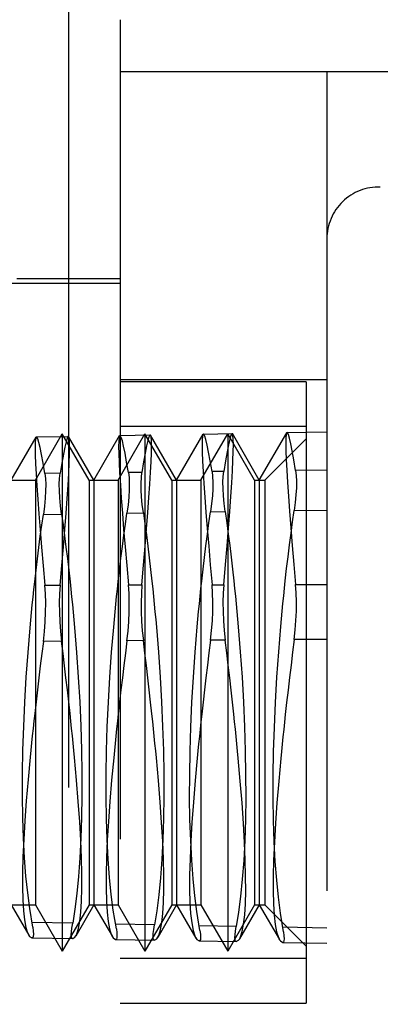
# Model space of a CAD drawing. Header units: inches. Extents: x 0 to 56.7, y 0 to 36.7.
# Tile 30 of 37: x 31.796 to 31.934, y 18.77 to 19.145. Entities that reach past the tile are written whole.
import ezdxf

# ---------------------------------------------------------------- set-up
doc = ezdxf.new("R2010")
doc.units = ezdxf.units.IN
doc.header["$LTSCALE"] = 3.1166666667
doc.header["$MEASUREMENT"] = 0
doc.linetypes.add('HIDDEN', pattern=[0.2, 0.1, -0.1])
doc.layers.add('DOOR_ASSEMBLY', color=7, linetype='CONTINUOUS')

msp = doc.modelspace()

# ---------------------------------------------------------------- linework, layer by layer
at = {"layer": 'DOOR_ASSEMBLY', "color": 8, "linetype": 'HIDDEN'}
for p, q in [((31.8149960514, 19.1645891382), (31.8149960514, 18.6134080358)), ((31.8346810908, 19.1449040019), (31.8346810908, 18.633093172)), ((31.8346810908, 19.1252190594), (32.441553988, 19.1252190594)), ((31.9134212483, 19.1252190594), (31.9134212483, 18.6527781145)), ((31.8346810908, 19.044510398), (31.5630275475, 19.044510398)), ((31.7953110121, 19.0464789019), (31.8346810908, 19.0464789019)), ((31.8346810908, 19.0080930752), (31.9134212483, 19.0080930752)), ((31.9055472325, 19.0071088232), (31.8346810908, 19.0071088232)), ((31.9055472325, 19.0071088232), (31.9055472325, 18.7708883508)), ((31.9055472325, 18.9901613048), (31.8346810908, 18.9901613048)), ((31.8876675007, 18.9697072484), (31.8981189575, 18.9878097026)), ((31.8982270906, 18.9878597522), (31.898080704, 18.9877434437)), ((31.8982559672, 18.9878598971), (31.9134212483, 18.9881246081)), ((31.7931793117, 18.9697072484), (31.8026676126, 18.9861414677)), ((31.8024127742, 18.9697072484), (31.8126414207, 18.9874237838)), ((31.8027784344, 18.9861938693), (31.8026296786, 18.9860757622)), ((31.8028056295, 18.9861938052), (31.814924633, 18.9864053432)), ((31.8126414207, 18.9874237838), (31.8126414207, 18.7905733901)), ((31.8228700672, 18.9697072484), (31.8126414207, 18.9874237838)), ((31.815098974, 18.9862940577), (31.8149516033, 18.9864102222)), ((31.8246753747, 18.9697072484), (31.8150621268, 18.9863578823)), ((31.8246753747, 18.9697072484), (31.8344853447, 18.9866986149)), ((31.8339088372, 18.9697072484), (31.8441374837, 18.9874237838)), ((31.8345947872, 18.9867494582), (31.8344472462, 18.9866326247)), ((31.8346222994, 18.9867491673), (31.8461070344, 18.9869496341)), ((31.8441374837, 18.9874237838), (31.8441374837, 18.7905733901)), ((31.8543661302, 18.9697072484), (31.8441374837, 18.9874237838)), ((31.8462808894, 18.9868381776), (31.8461344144, 18.9869536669)), ((31.8561714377, 18.9697072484), (31.8462436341, 18.9869027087)), ((31.8561714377, 18.9697072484), (31.8663023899, 18.9872545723)), ((31.8654049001, 18.9697072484), (31.8756335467, 18.9874237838)), ((31.8664110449, 18.9873047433), (31.8662642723, 18.9871885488)), ((31.8664394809, 18.9873045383), (31.8772882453, 18.9874939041)), ((31.8756335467, 18.9874237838), (31.8756335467, 18.7905733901)), ((31.8858621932, 18.9697072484), (31.8756335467, 18.9874237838)), ((31.8774620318, 18.9873836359), (31.8773161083, 18.987498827)), ((31.8876675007, 18.9697072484), (31.8774249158, 18.9874479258)), ((31.889799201, 18.9697072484), (31.9055472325, 18.9854552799)), ((31.8429656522, 18.9727314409), (31.8378268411, 18.97267132)), ((31.8741324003, 18.9730961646), (31.8696592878, 18.9730438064)), ((31.9134212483, 18.9735561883), (31.9014915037, 18.9734164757)), ((31.7913740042, 18.9697072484), (31.8024127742, 18.9697072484)), ((31.8024127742, 18.9697072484), (31.8024127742, 18.8082899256)), ((31.8117991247, 18.9723668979), (31.8059941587, 18.9722990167)), ((31.8228700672, 18.9697072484), (31.8228700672, 18.8082899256)), ((31.8228700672, 18.9697072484), (31.8339088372, 18.9697072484)), ((31.8246753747, 18.9697072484), (31.8246753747, 18.8082899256)), ((31.8339088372, 18.9697072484), (31.8339088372, 18.8082899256)), ((31.8543661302, 18.9697072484), (31.8543661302, 18.8082899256)), ((31.8543661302, 18.9697072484), (31.8654049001, 18.9697072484)), ((31.8561714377, 18.9697072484), (31.8561714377, 18.8082899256)), ((31.8654049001, 18.9697072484), (31.8654049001, 18.8082899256)), ((31.8858621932, 18.9697072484), (31.8858621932, 18.8082899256)), ((31.8858621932, 18.9697072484), (31.889799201, 18.9697072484)), ((31.8876675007, 18.9697072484), (31.8876675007, 18.8082899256)), ((31.889799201, 18.9697072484), (31.889799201, 18.8082899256)), ((31.8691026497, 18.9577187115), (31.8746761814, 18.9578030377)), ((31.9009419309, 18.9581998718), (31.9134212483, 18.9583880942)), ((31.8054229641, 18.9567522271), (31.8123567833, 18.9568577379)), ((31.837262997, 18.9572361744), (31.843516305, 18.9573310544)), ((31.8059941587, 18.9298293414), (31.8117991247, 18.9298430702)), ((31.8378268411, 18.9299049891), (31.8429656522, 18.9299172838)), ((31.8696592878, 18.9299815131), (31.8741324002, 18.9299923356)), ((31.9014915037, 18.930058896), (31.9134212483, 18.9300881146)), ((31.8746761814, 18.9089385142), (31.8691026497, 18.9088987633)), ((31.9134212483, 18.9092138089), (31.9009419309, 18.9091253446)), ((31.8123567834, 18.9084917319), (31.8054229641, 18.9084417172)), ((31.843516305, 18.908715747), (31.837262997, 18.9086708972)), ((31.7913740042, 18.8082899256), (31.8024127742, 18.8082899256)), ((31.7931793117, 18.8082899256), (31.7998783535, 18.7966868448)), ((31.8024127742, 18.8082899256), (31.8126414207, 18.7905733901)), ((31.8228700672, 18.8082899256), (31.8126414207, 18.7905733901)), ((31.8246753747, 18.8082899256), (31.8177976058, 18.7963772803)), ((31.8228700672, 18.8082899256), (31.8339088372, 18.8082899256)), ((31.8246753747, 18.8082899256), (31.8316988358, 18.7961249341)), ((31.8339088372, 18.8082899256), (31.8441374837, 18.7905733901)), ((31.8543661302, 18.8082899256), (31.8441374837, 18.7905733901)), ((31.8561714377, 18.8082899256), (31.8489771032, 18.7958289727)), ((31.8543661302, 18.8082899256), (31.8654049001, 18.8082899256)), ((31.8561714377, 18.8082899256), (31.8635180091, 18.7955652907)), ((31.8654049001, 18.8082899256), (31.8756335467, 18.7905733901)), ((31.8858621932, 18.8082899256), (31.8756335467, 18.7905733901)), ((31.8876675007, 18.8082899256), (31.8801566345, 18.7952807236)), ((31.8858621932, 18.8082899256), (31.889799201, 18.8082899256)), ((31.8876675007, 18.8082899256), (31.8953371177, 18.7950057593)), ((31.889799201, 18.8082899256), (31.9055472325, 18.7925418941)), ((31.8165929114, 18.8011991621), (31.8010962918, 18.801492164)), ((31.8477563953, 18.8006107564), (31.8329322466, 18.80089052)), ((31.8789201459, 18.8000234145), (31.8647679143, 18.8002900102)), ((31.9134212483, 18.7993743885), (31.8966033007, 18.7996906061)), ((31.8010962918, 18.7956402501), (31.8165929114, 18.7953677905)), ((31.8011605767, 18.7956329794), (31.8010962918, 18.7956402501)), ((31.8011604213, 18.7956332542), (31.8165338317, 18.7953636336)), ((31.8165929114, 18.7953677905), (31.8165337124, 18.7953634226)), ((31.8329322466, 18.7950806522), (31.8477563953, 18.7948202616)), ((31.8329887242, 18.7950748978), (31.8329322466, 18.7950806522)), ((31.8329885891, 18.7950751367), (31.8477047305, 18.7948171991)), ((31.8477563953, 18.7948202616), (31.8477046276, 18.7948170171)), ((31.8647679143, 18.7945215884), (31.8789201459, 18.7942732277)), ((31.8648166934, 18.7945171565), (31.8647679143, 18.7945215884)), ((31.864816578, 18.7945173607), (31.8788757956, 18.7942710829)), ((31.8789201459, 18.7942732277), (31.8788757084, 18.7942709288)), ((31.8966033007, 18.7939630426), (31.9134212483, 18.7936681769)), ((31.8966444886, 18.7939597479), (31.8966033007, 18.7939630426)), ((31.8966443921, 18.7939599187), (31.9134212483, 18.7936662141)), ((31.9055472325, 18.7878358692), (31.8346810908, 18.7878358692)), ((31.8346810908, 18.7708883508), (31.9055472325, 18.7708883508))]:
    msp.add_line(p, q, dxfattribs=at)
for points in [[(31.898080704, 18.9877434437), (31.8978997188, 18.9870838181), (31.8977787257, 18.9857085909), (31.8977379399, 18.9836553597), (31.8977785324, 18.9809175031), (31.8978998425, 18.977519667), (31.8981033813, 18.973512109), (31.898383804, 18.9688989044), (31.8987368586, 18.9636853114), (31.8991607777, 18.957913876), (31.8996547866, 18.9516340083), (31.9002116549, 18.9448723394), (31.9008229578, 18.9376670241), (31.9014915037, 18.930058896)], [(31.9014915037, 18.9734164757), (31.9008156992, 18.9774722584), (31.9002011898, 18.9808795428), (31.8996465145, 18.9836197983), (31.8991560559, 18.9856861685), (31.8987324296, 18.9870702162), (31.8983794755, 18.9877681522), (31.8982270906, 18.9878597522)], [(31.8026296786, 18.9860757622), (31.8024461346, 18.9854036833), (31.8023273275, 18.9840447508), (31.8022877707, 18.9820283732), (31.8023285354, 18.9793487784), (31.8024489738, 18.9760297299), (31.8026507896, 18.9721187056), (31.8029279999, 18.9676207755), (31.8032750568, 18.9625450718), (31.8036923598, 18.9569295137), (31.8041818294, 18.9508129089), (31.8047333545, 18.944227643), (31.8053362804, 18.9372202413), (31.8059941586, 18.9298293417)], [(31.8059941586, 18.9722990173), (31.8053257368, 18.9762217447), (31.8047181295, 18.9795129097), (31.8041698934, 18.982154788), (31.8036853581, 18.9841406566), (31.8032671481, 18.9854626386), (31.8029189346, 18.9861169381), (31.8027784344, 18.9861938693)], [(31.8149516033, 18.9864102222), (31.8148068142, 18.986323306), (31.814466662, 18.9856378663), (31.8140575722, 18.9842789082), (31.813577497, 18.9822629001), (31.8130364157, 18.9795934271), (31.812444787, 18.9762852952), (31.8117991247, 18.9723668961)], [(31.8117991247, 18.9298430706), (31.8124553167, 18.9373437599), (31.813051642, 18.9444220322), (31.8135895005, 18.9510425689), (31.8140646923, 18.957176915), (31.8144746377, 18.9627959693), (31.8148158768, 18.9678784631), (31.8150848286, 18.9724123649), (31.8152792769, 18.9763427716), (31.8153956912, 18.9796341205), (31.8154344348, 18.9822907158), (31.8153945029, 18.9843072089), (31.8152764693, 18.9856532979), (31.815098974, 18.9862940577)], [(31.8344472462, 18.9866326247), (31.8342634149, 18.9859550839), (31.8341442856, 18.9845827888), (31.834104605, 18.9825459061), (31.8341460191, 18.979839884), (31.8342674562, 18.9764891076), (31.8344701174, 18.9725438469), (31.8347488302, 18.9680076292), (31.8350995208, 18.9628837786), (31.835520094, 18.9572156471), (31.8360093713, 18.9510542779), (31.8365605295, 18.9444242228), (31.8371654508, 18.9373610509), (31.8378268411, 18.9299049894)], [(31.8378268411, 18.9726713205), (31.8371544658, 18.9766477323), (31.8365434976, 18.9799822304), (31.835992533, 18.9826575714), (31.8355057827, 18.9846683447), (31.8350856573, 18.9860072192), (31.8347361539, 18.9866705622), (31.8345947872, 18.9867494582)], [(31.8461344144, 18.9869536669), (31.8459891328, 18.9868661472), (31.8456462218, 18.9861745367), (31.8452342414, 18.9847994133), (31.8447536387, 18.9827577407), (31.8442116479, 18.980055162), (31.8436165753, 18.9767042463), (31.8429656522, 18.9727314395)], [(31.8429656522, 18.9299172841), (31.8436237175, 18.9374744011), (31.8442218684, 18.9446066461), (31.8447615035, 18.9512782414), (31.8452384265, 18.9574606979), (31.8456500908, 18.9631243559), (31.8459929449, 18.9682488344), (31.8462633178, 18.9728228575), (31.8464590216, 18.9767893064), (31.8465765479, 18.9801111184), (31.8466161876, 18.9827931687), (31.8465768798, 18.9848299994), (31.8464591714, 18.9861897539), (31.8462808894, 18.9868381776)], [(31.8662642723, 18.9871885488), (31.8660829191, 18.9865259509), (31.8659621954, 18.9851542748), (31.8659213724, 18.9831096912), (31.8659624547, 18.980386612), (31.8660837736, 18.9770094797), (31.8662855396, 18.9730309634), (31.8665641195, 18.9684549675), (31.8669172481, 18.9632830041), (31.8673410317, 18.9575592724), (31.86783284, 18.9513376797), (31.8683866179, 18.9446428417), (31.8689945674, 18.9375103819), (31.8696592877, 18.9299815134)], [(31.8696592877, 18.9730438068), (31.8689865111, 18.9770526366), (31.8683746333, 18.9804200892), (31.8678221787, 18.983127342), (31.8673335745, 18.9851676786), (31.866911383, 18.986532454), (31.8665597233, 18.9872172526), (31.8664110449, 18.9873047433)], [(31.8773161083, 18.987498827), (31.8771651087, 18.9874038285), (31.8768220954, 18.9866921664), (31.8764095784, 18.9852935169), (31.8759254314, 18.9832248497), (31.8753798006, 18.9804899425), (31.8747833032, 18.9771040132), (31.8741324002, 18.9730961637)], [(31.8741324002, 18.9299923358), (31.8747938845, 18.9376224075), (31.8753950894, 18.944823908), (31.8759374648, 18.9515606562), (31.8764166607, 18.9578024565), (31.8768299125, 18.9635185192), (31.8771739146, 18.968688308), (31.877445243, 18.9732999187), (31.8776414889, 18.9772966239), (31.8777589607, 18.9806419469), (31.8777980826, 18.9833397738), (31.877757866, 18.9853843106), (31.8776388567, 18.9867450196), (31.8774620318, 18.9873836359)], [(31.8378268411, 18.97267132), (31.8380494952, 18.9707620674), (31.8381452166, 18.9685588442), (31.8381139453, 18.9660778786), (31.8379562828, 18.963344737), (31.8376727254, 18.960389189), (31.837262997, 18.9572361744)], [(31.843516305, 18.9573310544), (31.8431158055, 18.9604694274), (31.8428385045, 18.963413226), (31.8426842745, 18.9661373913), (31.8426538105, 18.9686135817), (31.8427477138, 18.9708172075), (31.8429656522, 18.9727314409)], [(31.8696592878, 18.9730438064), (31.8698795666, 18.9711430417), (31.8699743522, 18.9689528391), (31.8699435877, 18.9664890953), (31.8697878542, 18.9637768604), (31.8695076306, 18.9608452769), (31.8691026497, 18.9577187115)], [(31.8746761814, 18.9578030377), (31.8742802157, 18.9609157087), (31.8740061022, 18.9638362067), (31.8738537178, 18.9665400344), (31.8738237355, 18.9689994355), (31.873916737, 18.9711903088), (31.8741324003, 18.9730961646)], [(31.9014915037, 18.9734164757), (31.9017088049, 18.9715240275), (31.9018024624, 18.9693479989), (31.9017723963, 18.9669007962), (31.901618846, 18.9642093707), (31.9013420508, 18.9613032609), (31.9009419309, 18.9581998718)], [(31.8059941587, 18.9722990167), (31.8062192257, 18.9703812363), (31.8063158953, 18.9681648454), (31.8062841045, 18.9656664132), (31.806124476, 18.9629120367), (31.8058375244, 18.9599321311), (31.8054229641, 18.9567522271)], [(31.8123567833, 18.9568577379), (31.8119516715, 18.96002223), (31.8116711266, 18.9629897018), (31.8115150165, 18.9657345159), (31.8114840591, 18.9682277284), (31.811578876, 18.9704442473), (31.8117991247, 18.9723668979)], [(31.8657613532, 18.9313725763), (31.8662716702, 18.9358974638), (31.8668012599, 18.9403779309), (31.8673507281, 18.9448084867), (31.8679182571, 18.9491807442), (31.868502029, 18.9534860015), (31.8691026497, 18.9577187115)], [(31.8746761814, 18.9578030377), (31.8752660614, 18.9535699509), (31.875839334, 18.9492625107), (31.8763965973, 18.9448863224), (31.8769360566, 18.9404501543), (31.8774559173, 18.9359624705), (31.8779567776, 18.9314288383)], [(31.8975726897, 18.9315194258), (31.8980869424, 18.9361036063), (31.8986207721, 18.940642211), (31.8991747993, 18.9451295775), (31.8997471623, 18.9495570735), (31.9003359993, 18.9539157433), (31.9009419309, 18.9581998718)], [(31.8021388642, 18.9310788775), (31.8026411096, 18.9354845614), (31.8031620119, 18.9398481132), (31.8037021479, 18.9441643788), (31.8042597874, 18.9484254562), (31.8048332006, 18.9526231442), (31.8054229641, 18.9567522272)], [(31.8123567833, 18.9568577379), (31.8129343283, 18.9527445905), (31.8134969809, 18.9485535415), (31.8140455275, 18.9442892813), (31.8145776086, 18.9399605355), (31.8150908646, 18.9355756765), (31.8155860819, 18.9311394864)], [(31.8339500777, 18.9312257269), (31.8344563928, 18.9356911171), (31.8349816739, 18.940113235), (31.8355265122, 18.9444867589), (31.8360891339, 18.9488035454), (31.8366677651, 18.9530551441), (31.837262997, 18.9572361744)], [(31.843516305, 18.9573310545), (31.8440990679, 18.9531674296), (31.8446667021, 18.9489239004), (31.8452200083, 18.9446053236), (31.8457565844, 18.9402206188), (31.8462740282, 18.9357783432), (31.8467731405, 18.9312834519)], [(31.8640315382, 18.9139426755), (31.8642959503, 18.9168653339), (31.8645700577, 18.9197830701), (31.8648539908, 18.9226947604), (31.8651473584, 18.9255982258), (31.8654497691, 18.9284912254), (31.8657613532, 18.9313725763)], [(31.8779567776, 18.9314288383), (31.8782614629, 18.9285515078), (31.8785571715, 18.9256620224), (31.8788440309, 18.9227615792), (31.8791216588, 18.9198524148), (31.879389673, 18.9169367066), (31.8796482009, 18.9140155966)], [(31.8958519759, 18.914091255), (31.8961151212, 18.9170137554), (31.8963878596, 18.919931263), (31.8966703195, 18.9228426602), (31.8969621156, 18.9257457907), (31.8972628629, 18.9286384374), (31.8975726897, 18.9315194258)], [(31.8003905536, 18.9136454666), (31.8006575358, 18.9165684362), (31.8009344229, 18.9194866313), (31.8012213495, 18.9223989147), (31.8015179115, 18.9253030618), (31.8018237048, 18.9281967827), (31.8021388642, 18.9310788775)], [(31.8054229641, 18.9084417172), (31.8058375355, 18.9121759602), (31.8061244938, 18.9158887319), (31.8062841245, 18.9195488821), (31.8063159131, 18.9231162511), (31.8062192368, 18.9265523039), (31.8059941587, 18.9298293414)], [(31.8117991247, 18.9298430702), (31.8115788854, 18.926566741), (31.8114840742, 18.9231341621), (31.8115150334, 18.9195735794), (31.8116711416, 18.9159218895), (31.8119516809, 18.9122174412), (31.8123567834, 18.9084917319)], [(31.8155860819, 18.9311394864), (31.8158943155, 18.9282557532), (31.8161930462, 18.9253621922), (31.8164823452, 18.9224599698), (31.8167619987, 18.9195515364), (31.8170317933, 18.9166393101), (31.8172918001, 18.9137244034)], [(31.8322110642, 18.9137940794), (31.8324767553, 18.9167168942), (31.8327522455, 18.9196348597), (31.8330376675, 18.9225468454), (31.8333326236, 18.9254506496), (31.8336367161, 18.9283440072), (31.8339500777, 18.9312257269)], [(31.837262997, 18.9086708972), (31.8376727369, 18.9123774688), (31.8379563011, 18.9160623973), (31.8381139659, 18.9196952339), (31.838145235, 18.9232366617), (31.8380495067, 18.9266489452), (31.8378268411, 18.9299049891)], [(31.8429656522, 18.9299172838), (31.8427477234, 18.9266615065), (31.842653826, 18.9232521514), (31.8426842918, 18.9197168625), (31.8428385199, 18.916091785), (31.8431158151, 18.912414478), (31.843516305, 18.908715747)], [(31.8467731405, 18.9312834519), (31.8470796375, 18.9284001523), (31.847376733, 18.9255069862), (31.847664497, 18.9226051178), (31.8479427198, 18.9196969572), (31.848211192, 18.9167848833), (31.8484699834, 18.9138700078)], [(31.8691026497, 18.9088987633), (31.8695076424, 18.9125780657), (31.869787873, 18.9162355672), (31.8699436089, 18.9198414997), (31.8699743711, 18.9233573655), (31.8698795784, 18.9267462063), (31.8696592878, 18.9299815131)], [(31.8741324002, 18.9299923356), (31.8739167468, 18.9267568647), (31.8738237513, 18.9233704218), (31.8738537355, 18.919860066), (31.8740061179, 18.9162612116), (31.8742802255, 18.9126106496), (31.8746761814, 18.9089385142)], [(31.9009419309, 18.9091253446), (31.901342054, 18.9127809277), (31.9016188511, 18.91640932), (31.901772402, 18.9199888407), (31.9018024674, 18.9234797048), (31.901708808, 18.926843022), (31.9014915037, 18.930058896)], [(31.8013998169, 18.7996794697), (31.8002154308, 18.8068332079), (31.7994539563, 18.8127366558), (31.7988102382, 18.8191754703), (31.7982891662, 18.8261146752), (31.7978926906, 18.8335316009), (31.7976280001, 18.8413798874), (31.7975041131, 18.8496324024), (31.7975174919, 18.8582170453), (31.7976680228, 18.8670424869), (31.7979544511, 18.8760985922), (31.7983788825, 18.8853763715), (31.7989311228, 18.8947821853), (31.7996004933, 18.9042108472), (31.8003905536, 18.9136454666)], [(31.8172918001, 18.9137244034), (31.8180701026, 18.9042659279), (31.818726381, 18.8948399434), (31.8192619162, 18.8854757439), (31.8196728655, 18.8762340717), (31.8199575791, 18.8671643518), (31.8201107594, 18.8583160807), (31.8201250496, 18.8497294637), (31.8200049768, 18.8414592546), (31.8197521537, 18.8335561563), (31.819367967, 18.8260684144), (31.8188509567, 18.8190422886), (31.8182112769, 18.8125230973), (31.8174598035, 18.8065675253), (31.8165929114, 18.8011991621)], [(31.8332325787, 18.7990968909), (31.8320479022, 18.8062534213), (31.8312831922, 18.8121848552), (31.830636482, 18.8186566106), (31.830112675, 18.825634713), (31.8297136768, 18.8330984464), (31.8294468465, 18.8410000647), (31.8293213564, 18.8493117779), (31.8293336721, 18.8579602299), (31.8294837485, 18.8668525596), (31.8297702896, 18.8759776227), (31.8301954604, 18.8853253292), (31.830748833, 18.8948004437), (31.8314194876, 18.9042957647), (31.8322110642, 18.9137940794)], [(31.8484699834, 18.9138700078), (31.8492501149, 18.9043453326), (31.8499077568, 18.8948527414), (31.8504441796, 18.8854220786), (31.8508555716, 18.8761148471), (31.8511403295, 18.866981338), (31.8512930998, 18.8580713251), (31.8513064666, 18.8494251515), (31.8511850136, 18.8410988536), (31.8509303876, 18.833144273), (31.8505439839, 18.8256098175), (31.8500243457, 18.8185420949), (31.8493816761, 18.8119870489), (31.8486269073, 18.8060019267), (31.8477563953, 18.8006107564)], [(31.8650650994, 18.7985150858), (31.8638798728, 18.8056758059), (31.8631117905, 18.8116369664), (31.8624620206, 18.8181448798), (31.8619355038, 18.8251651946), (31.8615341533, 18.8326769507), (31.8612654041, 18.8406316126), (31.861138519, 18.8490005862), (31.8611499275, 18.8577099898), (31.8612995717, 18.8666663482), (31.8615861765, 18.875857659), (31.8620119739, 18.8852731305), (31.8625663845, 18.89481636), (31.8632383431, 18.9043787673), (31.8640315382, 18.9139426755)], [(31.8796482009, 18.9140155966), (31.8804312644, 18.9044079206), (31.8810909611, 18.8948346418), (31.881628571, 18.8853254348), (31.8820402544, 18.8759451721), (31.8823242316, 18.8667495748), (31.8824756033, 18.8577801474), (31.8824874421, 18.8490674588), (31.8823640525, 18.8406822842), (31.8821067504, 18.8326894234), (31.8817175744, 18.8251223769), (31.8811958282, 18.8180181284), (31.8805510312, 18.8114327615), (31.8797936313, 18.8054275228), (31.8789201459, 18.8000234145)], [(31.8968973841, 18.7979340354), (31.8957115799, 18.8050993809), (31.8949401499, 18.8110904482), (31.8942873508, 18.8176349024), (31.8937581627, 18.8246978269), (31.8933545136, 18.8322577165), (31.8930839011, 18.8402653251), (31.8929556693, 18.8486912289), (31.8929662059, 18.8574611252), (31.8931154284, 18.8664810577), (31.8934020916, 18.8757381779), (31.8938284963, 18.8852210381), (31.8943839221, 18.8948321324), (31.8950571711, 18.9044615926), (31.8958519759, 18.914091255)], [(31.8779568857, 18.8807014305), (31.8774551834, 18.8852893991), (31.876934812, 18.8899339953), (31.876395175, 18.8946287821), (31.8758380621, 18.8993663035), (31.8752652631, 18.9041385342), (31.8746761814, 18.9089385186)], [(31.9009419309, 18.9091253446), (31.9003359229, 18.9042749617), (31.8997470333, 18.8994539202), (31.8991746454, 18.8946691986), (31.8986206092, 18.8899289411), (31.898086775, 18.8852406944), (31.8975725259, 18.8806108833)], [(31.8054229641, 18.9084417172), (31.804833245, 18.9037822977), (31.804259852, 18.8991516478), (31.803702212, 18.894556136), (31.8031620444, 18.8900031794), (31.8026410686, 18.885499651), (31.8021387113, 18.8810514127)], [(31.815582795, 18.8809893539), (31.8150888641, 18.8854585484), (31.8145768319, 18.88998234), (31.8140461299, 18.8945546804), (31.8134984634, 18.8991685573), (31.8129355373, 18.9038164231), (31.8123567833, 18.908491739)], [(31.837262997, 18.9086708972), (31.836667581, 18.9039475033), (31.8360888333, 18.8992531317), (31.8355261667, 18.8945943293), (31.8349813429, 18.8899787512), (31.8344561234, 18.8854134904), (31.8339499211, 18.8809045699)], [(31.8467698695, 18.8808453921), (31.8462720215, 18.8853740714), (31.8457557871, 18.8899583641), (31.8452205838, 18.8945920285), (31.8446681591, 18.8992678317), (31.8441002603, 18.9039779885), (31.843516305, 18.9087157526)], [(31.8691026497, 18.9088987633), (31.8685018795, 18.9041117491), (31.8679180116, 18.8993539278), (31.867350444, 18.8946320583), (31.8668009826, 18.8899540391), (31.8662714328, 18.8853271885), (31.8657611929, 18.8807577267)], [(31.8021387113, 18.8810514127), (31.801823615, 18.8781927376), (31.801517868, 18.8753622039), (31.8012213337, 18.872561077), (31.8009344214, 18.8697912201), (31.8006575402, 18.8670543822), (31.8003905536, 18.8643517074)], [(31.8172918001, 18.8642727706), (31.8170312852, 18.8669793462), (31.8167609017, 18.8697196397), (31.8164805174, 18.8724925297), (31.8161905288, 18.8752962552), (31.815891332, 18.8781289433), (31.815582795, 18.8809893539)], [(31.8339499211, 18.8809045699), (31.8336366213, 18.878046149), (31.8333325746, 18.8752156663), (31.8330376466, 18.8724143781), (31.83275224, 18.8696441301), (31.8324767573, 18.8669066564), (31.8322110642, 18.8642030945)], [(31.8484699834, 18.8641271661), (31.8482106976, 18.8668345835), (31.8479416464, 18.8695754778), (31.8476627, 18.8723487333), (31.8473742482, 18.8751526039), (31.8470766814, 18.8779852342), (31.8467698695, 18.8808453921)], [(31.8657611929, 18.8807577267), (31.8654496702, 18.8778995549), (31.8651473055, 18.8750691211), (31.8648539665, 18.8722676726), (31.8645700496, 18.8694970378), (31.8642959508, 18.866758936), (31.8640315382, 18.8640544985)], [(31.8796482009, 18.8639815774), (31.8793901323, 18.866689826), (31.8791224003, 18.869431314), (31.8788448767, 18.872204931), (31.8785579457, 18.8750089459), (31.8782619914, 18.8778415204), (31.8779568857, 18.8807014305)], [(31.8975725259, 18.8806108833), (31.8972627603, 18.8777529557), (31.896962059, 18.8749225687), (31.8966702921, 18.8721209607), (31.8963878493, 18.8693499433), (31.8961151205, 18.8666112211), (31.8958519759, 18.863905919)], [(31.8003905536, 18.8643517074), (31.7995968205, 18.8558916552), (31.798927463, 18.8478479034), (31.7983810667, 18.8402434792), (31.7979618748, 18.8331273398), (31.7976720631, 18.826538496), (31.7975164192, 18.8205026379), (31.7975018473, 18.8150361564), (31.7976241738, 18.8101886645), (31.7978822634, 18.8059967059), (31.7982739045, 18.8024793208), (31.7987997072, 18.7996541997), (31.7994500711, 18.7975563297), (31.7998331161, 18.7967652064)], [(31.8178412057, 18.796452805), (31.8182036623, 18.7971995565), (31.8188379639, 18.7992469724), (31.8193519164, 18.8020229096), (31.8197407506, 18.8055007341), (31.8199998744, 18.8096614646), (31.8201221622, 18.814496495), (31.8201104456, 18.8199703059), (31.8199650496, 18.8260222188), (31.8196863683, 18.8326468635), (31.8192719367, 18.8398450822), (31.8187306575, 18.847557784), (31.8180716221, 18.8557071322), (31.8172918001, 18.8642727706)], [(31.8322110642, 18.8642030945), (31.8314166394, 18.8556925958), (31.8307464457, 18.8475958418), (31.830198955, 18.8399378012), (31.8297787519, 18.8327675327), (31.8294882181, 18.8261219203), (31.8293324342, 18.8200370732), (31.8293188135, 18.8145380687), (31.8294427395, 18.8096620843), (31.8297026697, 18.8054392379), (31.8300967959, 18.8019014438), (31.8306263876, 18.7990691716), (31.8312806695, 18.7969711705), (31.8316546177, 18.7962015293)], [(31.8490200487, 18.7959033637), (31.8493740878, 18.7966302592), (31.8500113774, 18.7986782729), (31.8505279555, 18.8014622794), (31.8509190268, 18.8049553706), (31.8511799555, 18.8091382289), (31.8513035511, 18.8140018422), (31.851292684, 18.8195104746), (31.8511477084, 18.8256031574), (31.8508689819, 18.8322740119), (31.8504539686, 18.839523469), (31.8499117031, 18.8472917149), (31.8492513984, 18.8554999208), (31.8484699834, 18.8641271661)], [(31.8640315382, 18.8640544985), (31.863235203, 18.855480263), (31.8625635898, 18.8473231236), (31.8620151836, 18.8396085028), (31.8615945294, 18.8323861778), (31.8613039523, 18.825693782), (31.8611485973, 18.8195675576), (31.8611359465, 18.8140326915), (31.8612613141, 18.8091272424), (31.8615231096, 18.8048819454), (31.8619195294, 18.8013288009), (31.8624518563, 18.7984884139), (31.8631092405, 18.7963898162), (31.8634744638, 18.7956407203)], [(31.8801989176, 18.7953539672), (31.8805447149, 18.7960615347), (31.8811849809, 18.7981103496), (31.8817041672, 18.8009027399), (31.8820974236, 18.804411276), (31.8823600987, 18.8086163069), (31.8824849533, 18.8135083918), (31.8824749, 18.819051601), (31.8823303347, 18.8251847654), (31.8820515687, 18.8319015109), (31.881635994, 18.8392019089), (31.881092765, 18.8470254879), (31.880431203, 18.8552925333), (31.8796482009, 18.8639815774)], [(31.8958519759, 18.863905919), (31.8950537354, 18.8552681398), (31.8943807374, 18.8470511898), (31.8938315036, 18.8392808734), (31.8934104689, 18.8320074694), (31.8931198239, 18.8252693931), (31.8929648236, 18.8191024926), (31.8929530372, 18.8135316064), (31.8930797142, 18.8085963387), (31.8933432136, 18.8043284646), (31.8937417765, 18.8007594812), (31.8942767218, 18.797910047), (31.894937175, 18.795810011), (31.895294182, 18.7950801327)], [(31.8165337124, 18.7953634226), (31.8162971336, 18.7954877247), (31.8161196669, 18.7959571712), (31.8160605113, 18.7967731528), (31.8161196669, 18.7979268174), (31.8162971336, 18.7994056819), (31.8165929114, 18.8011991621)], [(31.8477046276, 18.7948170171), (31.8474636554, 18.7949456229), (31.8472880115, 18.7954154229), (31.8472294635, 18.7962267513), (31.8472880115, 18.7973709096), (31.8474636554, 18.7988356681), (31.8477563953, 18.8006107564)], [(31.7998331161, 18.7967652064), (31.8002144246, 18.7962173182), (31.8010962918, 18.7956402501)], [(31.8013998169, 18.7996794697), (31.8015819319, 18.7981872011), (31.8016426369, 18.7970262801), (31.8015819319, 18.7962097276), (31.8013998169, 18.7957467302), (31.8011605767, 18.7956329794)], [(31.8332325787, 18.7990968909), (31.833412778, 18.7976192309), (31.8334728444, 18.7964681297), (31.833412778, 18.7956563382), (31.8332325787, 18.795192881), (31.8329887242, 18.7950748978)], [(31.8650650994, 18.7985150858), (31.8652434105, 18.797051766), (31.8653028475, 18.7959103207), (31.8652434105, 18.7951032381), (31.8650650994, 18.7946393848), (31.8648166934, 18.7945171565)], [(31.8788757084, 18.7942709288), (31.8786304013, 18.7944038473), (31.8784565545, 18.794873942), (31.8783986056, 18.795680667), (31.8784565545, 18.7968154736), (31.8786304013, 18.7982663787), (31.8789201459, 18.8000234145)], [(31.8968973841, 18.7979340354), (31.8970738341, 18.7964847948), (31.8971326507, 18.7953528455), (31.8970738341, 18.7945504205), (31.8968973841, 18.7940862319), (31.8966444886, 18.7939597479)], [(31.8165929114, 18.7953677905), (31.817456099, 18.7959049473), (31.8178412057, 18.796452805)], [(31.8316546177, 18.7962015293), (31.8320479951, 18.7956401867), (31.8329322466, 18.7950806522)], [(31.8477563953, 18.7948202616), (31.8486232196, 18.7953427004), (31.8490200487, 18.7959033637)], [(31.8634744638, 18.7956407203), (31.863879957, 18.7950660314), (31.8647679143, 18.7945215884)], [(31.8789201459, 18.7942732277), (31.8797905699, 18.7947809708), (31.8801989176, 18.7953539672)], [(31.895294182, 18.7950801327), (31.895711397, 18.7944927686), (31.8966033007, 18.7939630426)]]:
    msp.add_lwpolyline(points, dxfattribs=at)
msp.add_arc((31.9331062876, 19.0615598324), 0.0196850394, 88.090847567, 180, dxfattribs=at)

doc.saveas('drawing.dxf')
